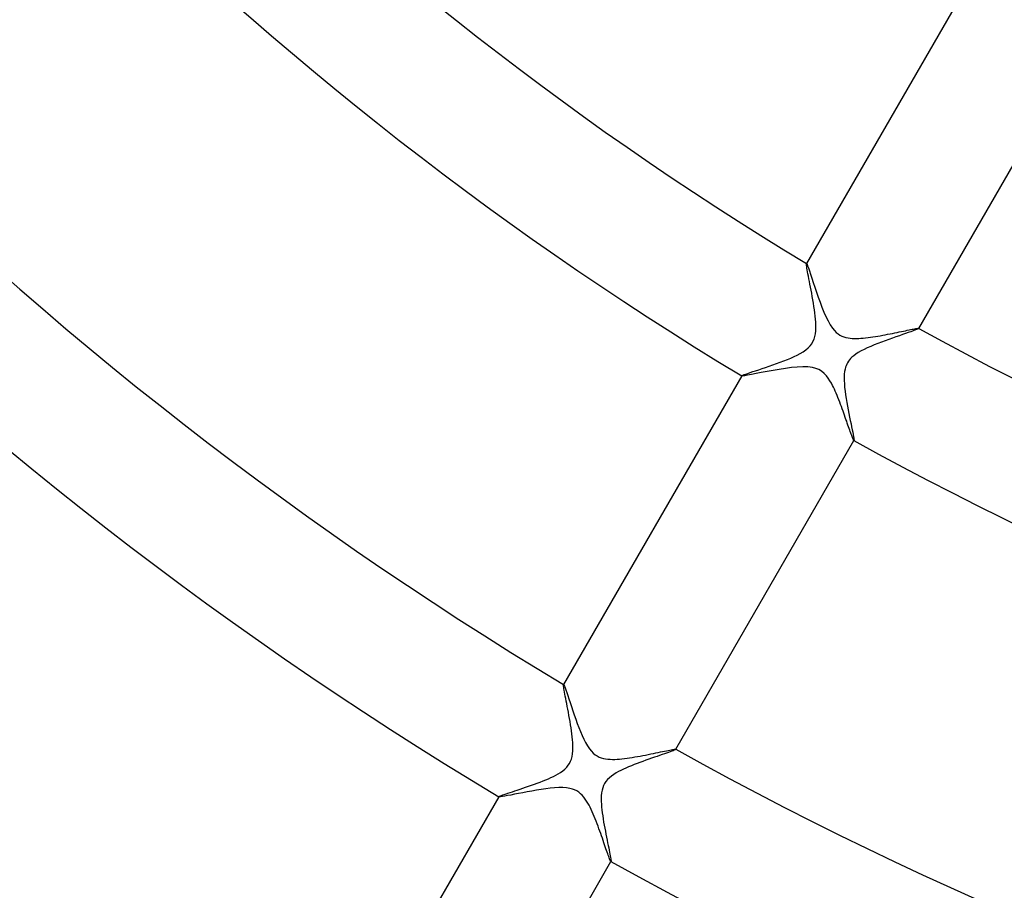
# Model space of a CAD drawing. Header units: millimetres. Extents: x -280 to 280, y -247 to 247.
# Tile 41 of 85: x -78 to -47, y -108 to -81. Entities that reach past the tile are written whole.
import ezdxf

# ---------------------------------------------------------------- set-up
doc = ezdxf.new("R2010")
doc.units = ezdxf.units.MM
doc.layers.add('HIDDEN', color=7, linetype='Continuous')
doc.layers.add('THICK', color=7, linetype='Continuous')

msp = doc.modelspace()

# ---------------------------------------------------------------- linework, layer by layer
at = {"layer": 'HIDDEN'}
for p, q in [((-53.225, -88.196), (-53.224, -88.186)), ((-53.225, -88.214), (-53.225, -88.196)), ((-53.222, -88.242), (-53.225, -88.214)), ((-53.222, -88.184), (-53.224, -88.186)), ((-53.224, -88.186), (-53.223, -88.185)), ((-53.223, -88.185), (-53.223, -88.185)), ((-53.223, -88.185), (-53.222, -88.185)), ((-53.222, -88.185), (-53.222, -88.185)), ((-53.222, -88.185), (-53.221, -88.185)), ((-53.217, -88.279), (-53.222, -88.242)), ((-53.221, -88.185), (-53.22, -88.185)), ((-53.21, -88.324), (-53.217, -88.279)), ((-53.201, -88.376), (-53.21, -88.324)), ((-53.19, -88.435), (-53.201, -88.376)), ((-53.178, -88.501), (-53.19, -88.435)), ((-53.164, -88.573), (-53.178, -88.501)), ((-53.149, -88.65), (-53.164, -88.573)), ((-53.134, -88.732), (-53.149, -88.65)), ((-53.117, -88.819), (-53.134, -88.732)), ((-53.1, -88.909), (-53.117, -88.819)), ((-53.082, -89.004), (-53.1, -88.909)), ((-53.064, -89.101), (-53.082, -89.004)), ((-53.046, -89.201), (-53.064, -89.101)), ((-53.028, -89.303), (-53.046, -89.201)), ((-53.01, -89.406), (-53.028, -89.303)), ((-52.994, -89.507), (-53.01, -89.406)), ((-52.979, -89.608), (-52.994, -89.507)), ((-52.966, -89.707), (-52.979, -89.608)), ((-52.954, -89.804), (-52.966, -89.707)), ((-52.945, -89.898), (-52.954, -89.804)), ((-52.939, -89.989), (-52.945, -89.898)), ((-52.949, -90.349), (-52.939, -90.258)), ((-52.935, -90.077), (-52.939, -89.989)), ((-52.939, -90.258), (-52.935, -90.167)), ((-52.935, -90.167), (-52.935, -90.077)), ((-49.936, -90.261), (-50.005, -90.286)), ((-49.877, -90.239), (-49.936, -90.261)), ((-49.829, -90.221), (-49.877, -90.239)), ((-49.793, -90.206), (-49.829, -90.221)), ((-49.77, -90.194), (-49.793, -90.206)), ((-49.759, -90.186), (-49.77, -90.194)), ((-49.76, -90.183), (-49.76, -90.183)), ((-49.76, -90.183), (-49.759, -90.184)), ((-49.759, -90.184), (-49.759, -90.184)), ((-49.759, -90.184), (-49.759, -90.185)), ((-49.759, -90.186), (-49.758, -90.184)), ((-49.759, -90.185), (-49.759, -90.185)), ((-49.759, -90.185), (-49.759, -90.186)), ((-53.024, -90.59), (-52.992, -90.516)), ((-52.992, -90.516), (-52.967, -90.436)), ((-52.967, -90.436), (-52.949, -90.349)), ((-50.796, -90.564), (-50.911, -90.607)), ((-50.682, -90.523), (-50.796, -90.564)), ((-50.57, -90.483), (-50.682, -90.523)), ((-50.462, -90.445), (-50.57, -90.483)), ((-50.358, -90.409), (-50.462, -90.445)), ((-50.26, -90.375), (-50.358, -90.409)), ((-50.167, -90.343), (-50.26, -90.375)), ((-50.082, -90.313), (-50.167, -90.343)), ((-50.005, -90.286), (-50.082, -90.313)), ((-53.33, -90.905), (-53.248, -90.847)), ((-53.248, -90.847), (-53.175, -90.786)), ((-53.175, -90.786), (-53.114, -90.723)), ((-53.114, -90.723), (-53.064, -90.658)), ((-53.064, -90.658), (-53.024, -90.59)), ((-51.54, -90.881), (-51.626, -90.93)), ((-51.447, -90.832), (-51.54, -90.881)), ((-51.348, -90.785), (-51.447, -90.832)), ((-51.243, -90.739), (-51.348, -90.785)), ((-51.135, -90.694), (-51.243, -90.739)), ((-51.024, -90.65), (-51.135, -90.694)), ((-50.911, -90.607), (-51.024, -90.65)), ((-54.033, -91.229), (-53.922, -91.186)), ((-53.922, -91.186), (-53.813, -91.143)), ((-53.813, -91.143), (-53.708, -91.099)), ((-53.708, -91.099), (-53.608, -91.055)), ((-53.608, -91.055), (-53.512, -91.008)), ((-53.512, -91.008), (-53.418, -90.958)), ((-53.418, -90.958), (-53.33, -90.905)), ((-51.899, -91.157), (-51.93, -91.199)), ((-51.863, -91.116), (-51.899, -91.157)), ((-51.82, -91.073), (-51.863, -91.116)), ((-51.766, -91.027), (-51.82, -91.073)), ((-51.702, -90.98), (-51.766, -91.027)), ((-51.626, -90.93), (-51.702, -90.98)), ((-54.884, -91.519), (-54.794, -91.49)), ((-54.794, -91.49), (-54.698, -91.458)), ((-54.698, -91.458), (-54.595, -91.424)), ((-54.595, -91.424), (-54.487, -91.387)), ((-54.487, -91.387), (-54.375, -91.349)), ((-54.375, -91.349), (-54.261, -91.31)), ((-54.261, -91.31), (-54.147, -91.27)), ((-54.147, -91.27), (-54.033, -91.229)), ((-52.035, -91.443), (-52.048, -91.512)), ((-52.02, -91.385), (-52.035, -91.443)), ((-52.002, -91.335), (-52.02, -91.385)), ((-51.982, -91.288), (-52.002, -91.335)), ((-51.958, -91.242), (-51.982, -91.288)), ((-51.93, -91.199), (-51.958, -91.242)), ((-55.221, -91.646), (-55.223, -91.649)), ((-55.222, -91.647), (-55.221, -91.646)), ((-55.222, -91.648), (-55.222, -91.647)), ((-55.222, -91.649), (-55.222, -91.648)), ((-55.222, -91.648), (-55.222, -91.648)), ((-55.221, -91.649), (-55.222, -91.649)), ((-55.221, -91.646), (-55.211, -91.638)), ((-55.221, -91.65), (-55.221, -91.649)), ((-55.211, -91.638), (-55.186, -91.627)), ((-55.186, -91.627), (-55.148, -91.611)), ((-55.148, -91.611), (-55.098, -91.593)), ((-55.098, -91.593), (-55.037, -91.571)), ((-55.037, -91.571), (-54.965, -91.547)), ((-54.965, -91.547), (-54.884, -91.519)), ((-52.058, -91.593), (-52.063, -91.689)), ((-52.063, -91.689), (-52.062, -91.791)), ((-52.062, -91.791), (-52.056, -91.897)), ((-52.048, -91.512), (-52.058, -91.593)), ((-52.056, -91.897), (-52.046, -92.007)), ((-52.046, -92.007), (-52.033, -92.12)), ((-52.033, -92.12), (-52.017, -92.235)), ((-52.017, -92.235), (-51.999, -92.351)), ((-51.999, -92.351), (-51.979, -92.468)), ((-51.979, -92.468), (-51.959, -92.584)), ((-51.959, -92.584), (-51.937, -92.698)), ((-51.937, -92.698), (-51.915, -92.811)), ((-51.915, -92.811), (-51.892, -92.921)), ((-51.892, -92.921), (-51.871, -93.027)), ((-51.871, -93.027), (-51.85, -93.128)), ((-51.85, -93.128), (-51.83, -93.223)), ((-51.83, -93.223), (-51.812, -93.311)), ((-51.812, -93.311), (-51.796, -93.39)), ((-51.796, -93.39), (-51.782, -93.46)), ((-51.782, -93.46), (-51.771, -93.521)), ((-51.771, -93.521), (-51.763, -93.57)), ((-51.763, -93.57), (-51.758, -93.608)), ((-51.758, -93.608), (-51.756, -93.634)), ((-51.76, -93.648), (-51.761, -93.647)), ((-51.759, -93.648), (-51.76, -93.648)), ((-51.759, -93.649), (-51.757, -93.646)), ((-51.758, -93.647), (-51.759, -93.648)), ((-51.759, -93.648), (-51.759, -93.648)), ((-51.757, -93.646), (-51.758, -93.647)), ((-51.758, -93.647), (-51.758, -93.647)), ((-51.756, -93.634), (-51.757, -93.646)), ((-60.727, -101.188), (-60.725, -101.178)), ((-60.726, -101.205), (-60.727, -101.188)), ((-60.723, -101.231), (-60.726, -101.205)), ((-60.724, -101.176), (-60.725, -101.178)), ((-60.725, -101.178), (-60.724, -101.178)), ((-60.724, -101.178), (-60.724, -101.177)), ((-60.724, -101.177), (-60.723, -101.177)), ((-60.723, -101.177), (-60.723, -101.177)), ((-60.723, -101.177), (-60.722, -101.177)), ((-60.722, -101.177), (-60.721, -101.178)), ((-60.719, -101.265), (-60.723, -101.231)), ((-60.712, -101.306), (-60.719, -101.265)), ((-60.704, -101.354), (-60.712, -101.306)), ((-60.694, -101.409), (-60.704, -101.354)), ((-60.683, -101.47), (-60.694, -101.409)), ((-60.67, -101.537), (-60.683, -101.47)), ((-60.657, -101.609), (-60.67, -101.537)), ((-60.642, -101.686), (-60.657, -101.609)), ((-60.626, -101.767), (-60.642, -101.686)), ((-60.61, -101.853), (-60.626, -101.767)), ((-60.593, -101.941), (-60.61, -101.853)), ((-60.575, -102.033), (-60.593, -101.941)), ((-60.558, -102.128), (-60.575, -102.033)), ((-60.541, -102.223), (-60.558, -102.128)), ((-60.524, -102.32), (-60.541, -102.223)), ((-60.508, -102.416), (-60.524, -102.32)), ((-60.492, -102.511), (-60.508, -102.416)), ((-60.478, -102.606), (-60.492, -102.511)), ((-60.466, -102.699), (-60.478, -102.606)), ((-60.455, -102.79), (-60.466, -102.699)), ((-60.446, -102.879), (-60.455, -102.79)), ((-60.44, -102.964), (-60.446, -102.879)), ((-60.436, -103.05), (-60.44, -102.964)), ((-60.46, -103.398), (-60.446, -103.314)), ((-60.446, -103.314), (-60.437, -103.226)), ((-60.437, -103.226), (-60.434, -103.138)), ((-60.434, -103.138), (-60.436, -103.05)), ((-57.683, -103.34), (-57.758, -103.366)), ((-57.612, -103.315), (-57.683, -103.34)), ((-57.546, -103.292), (-57.612, -103.315)), ((-57.485, -103.271), (-57.546, -103.292)), ((-57.431, -103.251), (-57.485, -103.271)), ((-57.383, -103.234), (-57.431, -103.251)), ((-57.342, -103.218), (-57.383, -103.234)), ((-57.309, -103.205), (-57.342, -103.218)), ((-57.284, -103.193), (-57.309, -103.205)), ((-57.268, -103.185), (-57.284, -103.193)), ((-57.261, -103.178), (-57.268, -103.185)), ((-57.262, -103.175), (-57.261, -103.176)), ((-57.261, -103.176), (-57.261, -103.176)), ((-57.261, -103.176), (-57.26, -103.177)), ((-57.261, -103.178), (-57.259, -103.176)), ((-57.26, -103.178), (-57.261, -103.178)), ((-57.26, -103.177), (-57.26, -103.177)), ((-57.26, -103.177), (-57.26, -103.178)), ((-60.58, -103.67), (-60.54, -103.61)), ((-60.54, -103.61), (-60.508, -103.545)), ((-60.508, -103.545), (-60.481, -103.476)), ((-60.481, -103.476), (-60.46, -103.398)), ((-58.544, -103.648), (-58.63, -103.683)), ((-58.455, -103.614), (-58.544, -103.648)), ((-58.365, -103.581), (-58.455, -103.614)), ((-58.275, -103.548), (-58.365, -103.581)), ((-58.185, -103.515), (-58.275, -103.548)), ((-58.095, -103.483), (-58.185, -103.515)), ((-58.006, -103.452), (-58.095, -103.483)), ((-57.92, -103.422), (-58.006, -103.452)), ((-57.838, -103.393), (-57.92, -103.422)), ((-57.758, -103.366), (-57.838, -103.393)), ((-60.964, -103.974), (-60.89, -103.932)), ((-60.89, -103.932), (-60.818, -103.887)), ((-60.818, -103.887), (-60.748, -103.838)), ((-60.748, -103.838), (-60.684, -103.785)), ((-60.684, -103.785), (-60.628, -103.729)), ((-60.628, -103.729), (-60.58, -103.67)), ((-59.174, -103.951), (-59.244, -104.001)), ((-59.101, -103.906), (-59.174, -103.951)), ((-59.026, -103.864), (-59.101, -103.906)), ((-58.952, -103.825), (-59.026, -103.864)), ((-58.876, -103.789), (-58.952, -103.825)), ((-58.797, -103.753), (-58.876, -103.789)), ((-58.715, -103.718), (-58.797, -103.753)), ((-58.63, -103.683), (-58.715, -103.718)), ((-61.715, -104.285), (-61.624, -104.253)), ((-61.624, -104.253), (-61.535, -104.22)), ((-61.535, -104.22), (-61.446, -104.187)), ((-61.446, -104.187), (-61.359, -104.153)), ((-61.359, -104.153), (-61.274, -104.118)), ((-61.274, -104.118), (-61.192, -104.083)), ((-61.192, -104.083), (-61.113, -104.047)), ((-61.113, -104.047), (-61.037, -104.011)), ((-61.037, -104.011), (-60.964, -103.974)), ((-59.456, -104.23), (-59.489, -104.293)), ((-59.416, -104.169), (-59.456, -104.23)), ((-59.367, -104.111), (-59.416, -104.169)), ((-59.31, -104.054), (-59.367, -104.111)), ((-59.244, -104.001), (-59.31, -104.054)), ((-62.602, -104.586), (-62.555, -104.569)), ((-62.555, -104.569), (-62.501, -104.551)), ((-62.501, -104.551), (-62.441, -104.53)), ((-62.441, -104.53), (-62.376, -104.508)), ((-62.376, -104.508), (-62.305, -104.485)), ((-62.305, -104.485), (-62.23, -104.46)), ((-62.23, -104.46), (-62.152, -104.434)), ((-62.152, -104.434), (-62.069, -104.406)), ((-62.069, -104.406), (-61.983, -104.378)), ((-61.983, -104.378), (-61.895, -104.348)), ((-61.895, -104.348), (-61.805, -104.317)), ((-61.805, -104.317), (-61.715, -104.285)), ((-59.552, -104.524), (-59.56, -104.611)), ((-59.537, -104.44), (-59.552, -104.524)), ((-59.516, -104.363), (-59.537, -104.44)), ((-59.489, -104.293), (-59.516, -104.363)), ((-62.723, -104.639), (-62.724, -104.641)), ((-62.723, -104.639), (-62.715, -104.633)), ((-62.723, -104.64), (-62.723, -104.639)), ((-62.723, -104.639), (-62.723, -104.639)), ((-62.723, -104.641), (-62.723, -104.64)), ((-62.722, -104.642), (-62.723, -104.641)), ((-62.723, -104.641), (-62.723, -104.641)), ((-62.722, -104.642), (-62.722, -104.642)), ((-62.715, -104.633), (-62.699, -104.624)), ((-62.699, -104.624), (-62.675, -104.614)), ((-62.675, -104.614), (-62.642, -104.601)), ((-62.642, -104.601), (-62.602, -104.586)), ((-59.56, -104.611), (-59.563, -104.699)), ((-59.563, -104.699), (-59.562, -104.787)), ((-59.562, -104.787), (-59.557, -104.873)), ((-59.557, -104.873), (-59.551, -104.958)), ((-59.551, -104.958), (-59.541, -105.046)), ((-59.541, -105.046), (-59.53, -105.137)), ((-59.53, -105.137), (-59.517, -105.23)), ((-59.517, -105.23), (-59.502, -105.324)), ((-59.502, -105.324), (-59.487, -105.42)), ((-59.487, -105.42), (-59.47, -105.515)), ((-59.47, -105.515), (-59.452, -105.611)), ((-59.452, -105.611), (-59.434, -105.706)), ((-59.434, -105.706), (-59.416, -105.8)), ((-59.416, -105.8), (-59.397, -105.89)), ((-59.397, -105.89), (-59.38, -105.978)), ((-59.38, -105.978), (-59.363, -106.061)), ((-59.363, -106.061), (-59.346, -106.141)), ((-59.346, -106.141), (-59.331, -106.217)), ((-59.331, -106.217), (-59.316, -106.287)), ((-59.316, -106.287), (-59.303, -106.353)), ((-59.303, -106.353), (-59.291, -106.413)), ((-59.291, -106.413), (-59.281, -106.467)), ((-59.281, -106.467), (-59.272, -106.514)), ((-59.272, -106.514), (-59.265, -106.554)), ((-59.265, -106.554), (-59.26, -106.587)), ((-59.261, -106.64), (-59.262, -106.64)), ((-59.26, -106.64), (-59.261, -106.64)), ((-59.261, -106.64), (-59.261, -106.64)), ((-59.26, -106.587), (-59.257, -106.613)), ((-59.26, -106.641), (-59.258, -106.639)), ((-59.259, -106.64), (-59.26, -106.64)), ((-59.258, -106.639), (-59.259, -106.639)), ((-59.259, -106.639), (-59.259, -106.64)), ((-59.257, -106.63), (-59.258, -106.639)), ((-59.257, -106.613), (-59.257, -106.63))]:
    msp.add_line(p, q, dxfattribs=at)
msp.add_arc((0, 0), 149.5, 180.76637, 239.23367, dxfattribs=at)
at = {"layer": 'THICK'}
for p, q in [((-47.721, -78.656), (-53.222, -88.184)), ((-49.758, -90.184), (-44.257, -80.656)), ((-53.22, -88.185), (-53.208, -88.204)), ((-53.208, -88.204), (-53.19, -88.248)), ((-53.19, -88.248), (-53.165, -88.315)), ((-53.165, -88.315), (-53.134, -88.404)), ((-53.134, -88.404), (-53.098, -88.511)), ((-53.098, -88.511), (-53.058, -88.633)), ((-53.058, -88.633), (-53.014, -88.768)), ((-53.014, -88.768), (-52.966, -88.913)), ((-52.966, -88.913), (-52.915, -89.064)), ((-52.915, -89.064), (-52.862, -89.218)), ((-52.862, -89.218), (-52.806, -89.374)), ((-52.806, -89.374), (-52.747, -89.528)), ((-52.747, -89.528), (-52.687, -89.678)), ((-52.687, -89.678), (-52.624, -89.821)), ((-52.624, -89.821), (-52.559, -89.954)), ((-52.559, -89.954), (-52.491, -90.074)), ((-52.491, -90.074), (-52.425, -90.172)), ((-52.425, -90.172), (-52.362, -90.248)), ((-52.362, -90.248), (-52.304, -90.306)), ((-50.361, -90.294), (-50.295, -90.28)), ((-50.295, -90.28), (-50.231, -90.267)), ((-50.231, -90.267), (-50.171, -90.254)), ((-50.171, -90.254), (-50.113, -90.242)), ((-50.113, -90.242), (-50.059, -90.231)), ((-50.059, -90.231), (-50.009, -90.221)), ((-50.009, -90.221), (-49.962, -90.212)), ((-49.962, -90.212), (-49.92, -90.203)), ((-49.92, -90.203), (-49.882, -90.196)), ((-49.882, -90.196), (-49.849, -90.19)), ((-49.849, -90.19), (-49.82, -90.186)), ((-49.82, -90.186), (-49.797, -90.183)), ((-49.797, -90.183), (-49.78, -90.181)), ((-49.78, -90.181), (-49.767, -90.181)), ((-49.767, -90.181), (-49.76, -90.183)), ((-52.304, -90.306), (-52.25, -90.351)), ((-52.25, -90.351), (-52.193, -90.389)), ((-52.193, -90.389), (-52.134, -90.42)), ((-52.134, -90.42), (-52.072, -90.445)), ((-52.072, -90.445), (-52.008, -90.464)), ((-52.008, -90.464), (-51.943, -90.478)), ((-51.943, -90.478), (-51.877, -90.487)), ((-51.877, -90.487), (-51.811, -90.493)), ((-51.811, -90.493), (-51.745, -90.496)), ((-51.745, -90.496), (-51.68, -90.496)), ((-51.68, -90.496), (-51.612, -90.494)), ((-51.612, -90.494), (-51.543, -90.49)), ((-51.543, -90.49), (-51.472, -90.484)), ((-51.472, -90.484), (-51.399, -90.477)), ((-51.399, -90.477), (-51.325, -90.468)), ((-51.325, -90.468), (-51.25, -90.458)), ((-51.25, -90.458), (-51.175, -90.447)), ((-51.175, -90.447), (-51.099, -90.435)), ((-51.099, -90.435), (-51.022, -90.422)), ((-51.022, -90.422), (-50.946, -90.409)), ((-50.946, -90.409), (-50.87, -90.395)), ((-50.87, -90.395), (-50.794, -90.381)), ((-50.794, -90.381), (-50.719, -90.366)), ((-50.719, -90.366), (-50.644, -90.352)), ((-50.644, -90.352), (-50.571, -90.337)), ((-50.571, -90.337), (-50.5, -90.322)), ((-50.5, -90.322), (-50.429, -90.308)), ((-50.429, -90.308), (-50.361, -90.294)), ((-54.254, -91.482), (-54.442, -91.517)), ((-54.063, -91.449), (-54.254, -91.482)), ((-53.873, -91.419), (-54.063, -91.449)), ((-53.688, -91.394), (-53.873, -91.419)), ((-53.511, -91.376), (-53.688, -91.394)), ((-53.341, -91.368), (-53.511, -91.376)), ((-53.181, -91.372), (-53.341, -91.368)), ((-53.044, -91.389), (-53.181, -91.372)), ((-52.935, -91.418), (-53.044, -91.389)), ((-52.843, -91.457), (-52.935, -91.418)), ((-52.757, -91.509), (-52.843, -91.457)), ((-55.223, -91.649), (-60.724, -101.176)), ((-55.193, -91.651), (-55.221, -91.65)), ((-55.133, -91.644), (-55.193, -91.651)), ((-55.041, -91.629), (-55.133, -91.644)), ((-54.922, -91.608), (-55.041, -91.629)), ((-54.78, -91.581), (-54.922, -91.608)), ((-54.619, -91.55), (-54.78, -91.581)), ((-54.442, -91.517), (-54.619, -91.55)), ((-52.68, -91.573), (-52.757, -91.509)), ((-52.611, -91.646), (-52.68, -91.573)), ((-52.551, -91.725), (-52.611, -91.646)), ((-52.5, -91.803), (-52.551, -91.725)), ((-52.457, -91.877), (-52.5, -91.803)), ((-52.422, -91.942), (-52.457, -91.877)), ((-52.393, -92), (-52.422, -91.942)), ((-52.364, -92.061), (-52.393, -92)), ((-52.336, -92.123), (-52.364, -92.061)), ((-52.308, -92.188), (-52.336, -92.123)), ((-52.28, -92.254), (-52.308, -92.188)), ((-52.253, -92.321), (-52.28, -92.254)), ((-52.225, -92.389), (-52.253, -92.321)), ((-52.199, -92.459), (-52.225, -92.389)), ((-52.172, -92.528), (-52.199, -92.459)), ((-52.146, -92.598), (-52.172, -92.528)), ((-52.121, -92.666), (-52.146, -92.598)), ((-52.096, -92.734), (-52.121, -92.666)), ((-52.073, -92.8), (-52.096, -92.734)), ((-52.049, -92.865), (-52.073, -92.8)), ((-52.027, -92.929), (-52.049, -92.865)), ((-52.005, -92.991), (-52.027, -92.929)), ((-51.984, -93.052), (-52.005, -92.991)), ((-51.964, -93.11), (-51.984, -93.052)), ((-51.944, -93.167), (-51.964, -93.11)), ((-51.925, -93.221), (-51.944, -93.167)), ((-51.907, -93.273), (-51.925, -93.221)), ((-51.89, -93.322), (-51.907, -93.273)), ((-51.873, -93.369), (-51.89, -93.322)), ((-51.858, -93.413), (-51.873, -93.369)), ((-51.843, -93.453), (-51.858, -93.413)), ((-51.829, -93.491), (-51.843, -93.453)), ((-51.817, -93.525), (-51.829, -93.491)), ((-51.805, -93.555), (-51.817, -93.525)), ((-51.795, -93.581), (-51.805, -93.555)), ((-51.786, -93.603), (-51.795, -93.581)), ((-51.777, -93.621), (-51.786, -93.603)), ((-51.771, -93.634), (-51.777, -93.621)), ((-57.259, -103.176), (-51.759, -93.649)), ((-51.765, -93.643), (-51.771, -93.634)), ((-51.761, -93.647), (-51.765, -93.643)), ((-60.721, -101.178), (-60.712, -101.192)), ((-60.712, -101.192), (-60.697, -101.225)), ((-60.697, -101.225), (-60.678, -101.275)), ((-60.678, -101.275), (-60.654, -101.342)), ((-60.654, -101.342), (-60.626, -101.423)), ((-60.626, -101.423), (-60.595, -101.517)), ((-60.595, -101.517), (-60.56, -101.622)), ((-60.56, -101.622), (-60.522, -101.736)), ((-60.522, -101.736), (-60.482, -101.857)), ((-60.482, -101.857), (-60.439, -101.984)), ((-60.439, -101.984), (-60.395, -102.114)), ((-60.395, -102.114), (-60.349, -102.245)), ((-60.349, -102.245), (-60.302, -102.375)), ((-60.302, -102.375), (-60.254, -102.504)), ((-60.254, -102.504), (-60.204, -102.628)), ((-60.204, -102.628), (-60.153, -102.748)), ((-60.153, -102.748), (-60.101, -102.862)), ((-60.101, -102.862), (-60.046, -102.97)), ((-60.046, -102.97), (-59.987, -103.07)), ((-59.987, -103.07), (-59.927, -103.16)), ((-59.927, -103.16), (-59.867, -103.234)), ((-59.867, -103.234), (-59.808, -103.294)), ((-59.808, -103.294), (-59.749, -103.342)), ((-59.749, -103.342), (-59.689, -103.381)), ((-58.272, -103.368), (-58.191, -103.352)), ((-58.191, -103.352), (-58.11, -103.336)), ((-58.11, -103.336), (-58.03, -103.32)), ((-58.03, -103.32), (-57.952, -103.304)), ((-57.952, -103.304), (-57.876, -103.288)), ((-57.876, -103.288), (-57.804, -103.273)), ((-57.804, -103.273), (-57.734, -103.259)), ((-57.734, -103.259), (-57.669, -103.245)), ((-57.669, -103.245), (-57.606, -103.233)), ((-57.606, -103.233), (-57.548, -103.221)), ((-57.548, -103.221), (-57.495, -103.21)), ((-57.495, -103.21), (-57.446, -103.2)), ((-57.446, -103.2), (-57.402, -103.192)), ((-57.402, -103.192), (-57.363, -103.185)), ((-57.363, -103.185), (-57.331, -103.18)), ((-57.331, -103.18), (-57.304, -103.176)), ((-57.304, -103.176), (-57.283, -103.174)), ((-57.283, -103.174), (-57.269, -103.174)), ((-57.269, -103.174), (-57.262, -103.175)), ((-59.689, -103.381), (-59.626, -103.414)), ((-59.626, -103.414), (-59.56, -103.439)), ((-59.56, -103.439), (-59.493, -103.458)), ((-59.493, -103.458), (-59.425, -103.471)), ((-59.425, -103.471), (-59.356, -103.48)), ((-59.356, -103.48), (-59.287, -103.485)), ((-59.287, -103.485), (-59.218, -103.487)), ((-59.218, -103.487), (-59.146, -103.486)), ((-59.146, -103.486), (-59.073, -103.482)), ((-59.073, -103.482), (-58.998, -103.477)), ((-58.998, -103.477), (-58.921, -103.47)), ((-58.921, -103.47), (-58.843, -103.461)), ((-58.843, -103.461), (-58.764, -103.451)), ((-58.764, -103.451), (-58.684, -103.439)), ((-58.684, -103.439), (-58.602, -103.426)), ((-58.602, -103.426), (-58.52, -103.413)), ((-58.52, -103.413), (-58.437, -103.398)), ((-58.437, -103.398), (-58.355, -103.383)), ((-58.355, -103.383), (-58.272, -103.368)), ((-62.239, -104.565), (-62.352, -104.587)), ((-62.115, -104.541), (-62.239, -104.565)), ((-61.982, -104.516), (-62.115, -104.541)), ((-61.843, -104.49), (-61.982, -104.516)), ((-61.701, -104.464), (-61.843, -104.49)), ((-61.557, -104.439), (-61.701, -104.464)), ((-61.413, -104.416), (-61.557, -104.439)), ((-61.272, -104.396), (-61.413, -104.416)), ((-61.135, -104.379), (-61.272, -104.396)), ((-61.001, -104.366), (-61.135, -104.379)), ((-60.871, -104.359), (-61.001, -104.366)), ((-60.747, -104.359), (-60.871, -104.359)), ((-60.633, -104.366), (-60.747, -104.359)), ((-60.535, -104.382), (-60.633, -104.366)), ((-60.452, -104.403), (-60.535, -104.382)), ((-60.382, -104.429), (-60.452, -104.403)), ((-60.318, -104.461), (-60.382, -104.429)), ((-60.257, -104.5), (-60.318, -104.461)), ((-60.199, -104.546), (-60.257, -104.5)), ((-60.147, -104.596), (-60.199, -104.546)), ((-62.724, -104.641), (-68.225, -114.168)), ((-62.704, -104.644), (-62.722, -104.642)), ((-62.668, -104.641), (-62.704, -104.644)), ((-62.613, -104.633), (-62.668, -104.641)), ((-62.541, -104.621), (-62.613, -104.633)), ((-62.453, -104.605), (-62.541, -104.621)), ((-62.352, -104.587), (-62.453, -104.605)), ((-60.099, -104.652), (-60.147, -104.596)), ((-60.054, -104.711), (-60.099, -104.652)), ((-60.013, -104.773), (-60.054, -104.711)), ((-59.974, -104.837), (-60.013, -104.773)), ((-59.938, -104.902), (-59.974, -104.837)), ((-59.905, -104.967), (-59.938, -104.902)), ((-59.873, -105.033), (-59.905, -104.967)), ((-59.842, -105.102), (-59.873, -105.033)), ((-59.81, -105.173), (-59.842, -105.102)), ((-59.78, -105.246), (-59.81, -105.173)), ((-59.749, -105.321), (-59.78, -105.246)), ((-59.719, -105.397), (-59.749, -105.321)), ((-59.689, -105.474), (-59.719, -105.397)), ((-59.66, -105.552), (-59.689, -105.474)), ((-59.632, -105.628), (-59.66, -105.552)), ((-59.605, -105.704), (-59.632, -105.628)), ((-59.578, -105.778), (-59.605, -105.704)), ((-59.552, -105.851), (-59.578, -105.778)), ((-59.527, -105.922), (-59.552, -105.851)), ((-59.503, -105.991), (-59.527, -105.922)), ((-59.48, -106.058), (-59.503, -105.991)), ((-59.457, -106.123), (-59.48, -106.058)), ((-59.436, -106.185), (-59.457, -106.123)), ((-59.415, -106.244), (-59.436, -106.185)), ((-59.396, -106.3), (-59.415, -106.244)), ((-59.377, -106.353), (-59.396, -106.3)), ((-59.36, -106.402), (-59.377, -106.353)), ((-64.76, -116.168), (-59.26, -106.641)), ((-59.343, -106.447), (-59.36, -106.402)), ((-59.328, -106.489), (-59.343, -106.447)), ((-59.314, -106.526), (-59.328, -106.489)), ((-59.302, -106.558), (-59.314, -106.526)), ((-59.291, -106.585), (-59.302, -106.558)), ((-59.281, -106.607), (-59.291, -106.585)), ((-59.273, -106.624), (-59.281, -106.607)), ((-59.267, -106.634), (-59.273, -106.624)), ((-59.262, -106.64), (-59.267, -106.634))]:
    msp.add_line(p, q, dxfattribs=at)
for radius, start, end in [(225.5, 179.99998, 0), (221, 179.99998, 0), (216.5, 179.99998, 0), (212, 179.99998, 0), (207.5, 179.99998, 0), (203, 179.99998, 0), (198.5, 179.99998, 0), (194, 179.99998, 0), (189.5, 179.99998, 0), (185, 179.99998, 0), (180.5, 179.99998, 0), (176, 179.99998, 0), (171.5, 179.99998, 0), (167, 179.99998, 0), (162.5, 179.99998, 0), (158, 179.99998, 0), (153.5, 179.99998, 0), (150, 179.99998, 0), (146, 180.7839, 239.21609), (137, 180.83541, 239.16458), (133, 180.86056, 239.13948), (122, 180.93814, 239.06184), (118, 180.96994, 239.03005), (107, 181.06969, 238.93035), (103, 181.11123, 238.88875), (103, 241.1112, 298.88878), (107, 241.06966, 298.93032), (118, 240.96997, 299.03007), (122, 240.93817, 299.06187)]:
    msp.add_arc((0, 0), radius, start, end, dxfattribs=at)

doc.saveas('drawing.dxf')
